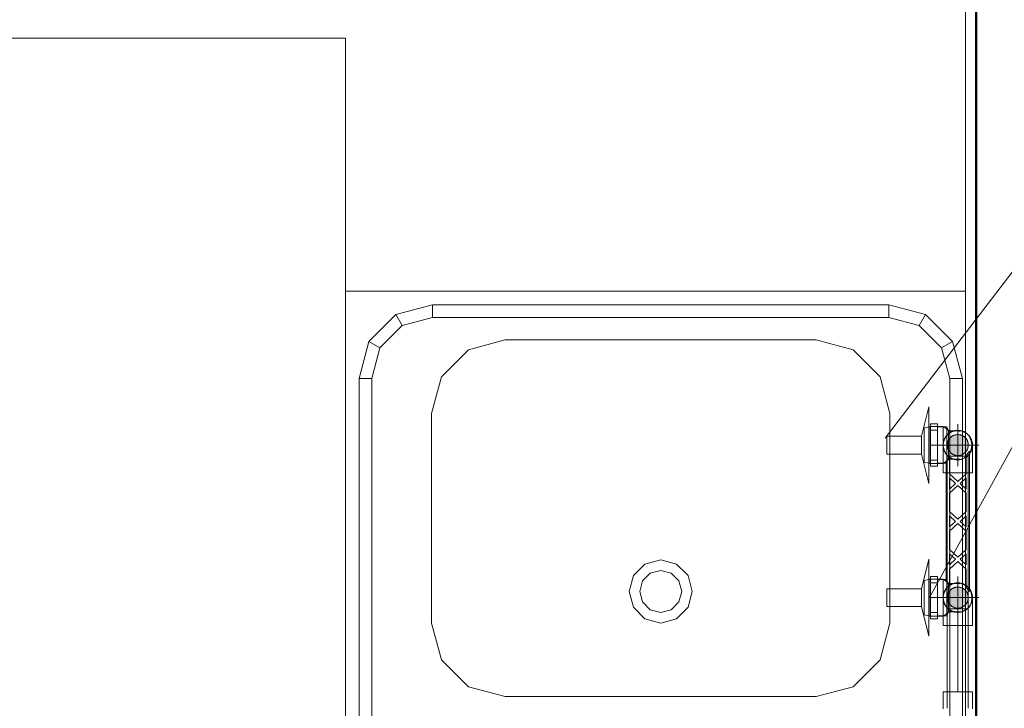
# Model space of a CAD drawing. Header units: millimetres. Extents: x -15837 to 20337, y 4737 to 43412.
# Tile 34 of 85: x 11261 to 12198, y 39839 to 40493. Entities that reach past the tile are written whole.
import ezdxf

# ---------------------------------------------------------------- set-up
doc = ezdxf.new("R2010")
doc.units = ezdxf.units.MM
doc.linetypes.add('ADSK_Осевая', pattern=[700, 500, -100, 0, -100])
doc.linetypes.add('ADSK_Скрыто', pattern=[300, 150, -150])
for name, color, linetype, lineweight in [('A-DETL-____-HDLN', 90, 'ADSK_Скрыто', 9), ('A-WALL-____-MCUT', 113, 'Continuous', 50), ('A-WALL-____-OTLN', 113, 'Continuous', 20), ('I-FURN-____-MCUT', 30, 'Continuous', 9), ('I-FURN-____-OTLN', 30, 'Continuous', 20), ('M-EQPM-____-OTLN', 50, 'Continuous', 20), ('P-PIPE-____-CNTR', 3, 'ADSK_Осевая', 20), ('P-PIPE-____-IDEN', 2, 'Continuous', 20), ('P-PIPE-____-OTLN', 3, 'Continuous', 20)]:
    doc.layers.add(name, color=color, linetype=linetype, lineweight=lineweight)

# ---------------------------------------------------------------- blocks, each defined once
blk = doc.blocks.new('Прямая форма - 83 new-612726-В_Этаж 03_Водопровод')
at = {"layer": 'A-WALL-____-MCUT', "color": 9}
blk.add_line((1301.5, -100), (3800, -100), dxfattribs=at)
blk = doc.blocks.new('Прямая форма - SW - 009-612727-В_Этаж 03_Водопровод')
blk.add_blockref('Прямая форма - 83 new-612726-В_Этаж 03_Водопровод', (0, 0))
blk = doc.blocks.new('Прямая форма - 83 new-612765-В_Этаж 03_Водопровод')
at = {"layer": 'I-FURN-____-MCUT', "color": 133}
for p, q in [((2400, 0), (0, 0)), ((10, -10), (2400, -10))]:
    blk.add_line(p, q, dxfattribs=at)
at = {"layer": 'I-FURN-____-OTLN', "color": 253}
for p, q in [((840.42, -600), (840.42, -10)), ((840.42, -10), (840.42, -600)), ((888.42, -22.38), (923.42, -13)), ((923.42, -13), (1757.42, -13)), ((923.42, -25), (923.42, -13)), ((862.8, -48), (888.42, -22.38)), ((894.42, -32.77), (888.42, -22.38)), ((923.42, -25), (894.42, -32.77)), ((1757.42, -25), (923.42, -25)), ((894.42, -32.77), (873.19, -54)), ((853.42, -83), (862.8, -48)), ((873.19, -54), (862.8, -48)), ((873.19, -54), (865.42, -83)), ((853.42, -517), (853.42, -83)), ((865.42, -83), (853.42, -83)), ((865.42, -83), (865.42, -517)), ((956.92, -82), (921.92, -91.38)), ((1155.92, -82), (956.92, -82)), ((1190.92, -91.38), (1155.92, -82)), ((921.92, -91.38), (896.3, -117)), ((1216.54, -117), (1190.92, -91.38)), ((896.3, -117), (886.92, -152)), ((1225.92, -152), (1216.54, -117)), ((886.92, -152), (886.92, -448)), ((1225.92, -448), (1225.92, -152)), ((1110.92, -274.02), (1125.92, -270)), ((1125.92, -270), (1140.92, -274.02)), ((1099.94, -285), (1110.92, -274.02)), ((1115.92, -282.68), (1125.92, -280)), ((1125.92, -280), (1135.92, -282.68)), ((1140.92, -274.02), (1151.9, -285)), ((1095.92, -300), (1099.94, -285)), ((1105.92, -300), (1108.6, -290)), ((1108.6, -290), (1115.92, -282.68)), ((1135.92, -282.68), (1143.24, -290)), ((1143.24, -290), (1145.92, -300)), ((1151.9, -285), (1155.92, -300)), ((1099.94, -315), (1095.92, -300)), ((1108.6, -310), (1105.92, -300)), ((1145.92, -300), (1143.24, -310)), ((1155.92, -300), (1151.9, -315)), ((1110.92, -325.98), (1099.94, -315)), ((1115.92, -317.32), (1108.6, -310)), ((1125.92, -320), (1115.92, -317.32)), ((1135.92, -317.32), (1125.92, -320)), ((1143.24, -310), (1135.92, -317.32)), ((1151.9, -315), (1140.92, -325.98)), ((1125.92, -330), (1110.92, -325.98)), ((1140.92, -325.98), (1125.92, -330)), ((886.92, -448), (896.3, -483)), ((1216.54, -483), (1225.92, -448)), ((896.3, -483), (921.92, -508.62)), ((1190.92, -508.62), (1216.54, -483)), ((921.92, -508.62), (956.92, -518)), ((1155.92, -518), (1190.92, -508.62)), ((862.8, -552), (853.42, -517)), ((865.42, -517), (853.42, -517)), ((865.42, -517), (873.19, -546)), ((956.92, -518), (1155.92, -518)), ((873.19, -546), (862.8, -552)), ((888.42, -577.62), (862.8, -552)), ((873.19, -546), (894.42, -567.23)), ((894.42, -567.23), (888.42, -577.62)), ((894.42, -567.23), (923.42, -575)), ((923.42, -587), (888.42, -577.62)), ((923.42, -575), (1757.42, -575)), ((923.42, -575), (923.42, -587)), ((1757.42, -587), (923.42, -587)), ((840.42, -600), (600, -600)), ((600, -600), (600, -2142.89)), ((1840.42, -600), (840.42, -600))]:
    blk.add_line(p, q, dxfattribs=at)
blk = doc.blocks.new('Прямая форма - FU - 053-612766-В_Этаж 03_Водопровод')
blk.add_blockref('Прямая форма - 83 new-612765-В_Этаж 03_Водопровод', (0, 0))
blk = doc.blocks.new('83 new_ifc_RVT-1-В_Этаж 03_Водопровод')
at = {"layer": 'A-WALL-____-OTLN', "color": 253, "lineweight": 20, "rotation": 270}
blk.add_blockref('Прямая форма - SW - 009-612727-В_Этаж 03_Водопровод', (24510.28, 42475.83), dxfattribs=at)
at = {"layer": 'I-FURN-____-OTLN', "color": 253, "lineweight": 20, "rotation": 270}
blk.add_blockref('Прямая форма - FU - 053-612766-В_Этаж 03_Водопровод', (24410.28, 41075.83), dxfattribs=at)
blk = doc.blocks.new('VTp_724_0 Водорозетка двойная - VTp_724_0-V22-В_Этаж 03_Водопровод')
at = {"layer": 'A-DETL-____-HDLN'}
for p, q in [((-77.18, -8.8), (-67.82, -8.8)), ((67.82, -8.8), (77.19, -8.8))]:
    blk.add_line(p, q, dxfattribs=at)
at = {"layer": 'M-EQPM-____-OTLN'}
for p, q in [((66.71, 11), (-66.71, 11)), ((-85.9, 0), (-85.9, -8.8)), ((-62.98, 8), (-45.3, 8)), ((-59.1, -8), (-59.1, 0)), ((-45.3, 8), (-38.02, 0)), ((-38.02, 0), (-45.3, -8)), ((-36, 2.23), (-41.25, 8)), ((-41.25, 8), (-30.75, 8)), ((-30.75, 8), (-36, 2.23)), ((-33.98, 0), (-26.7, 8)), ((-26.7, -8), (-33.98, 0)), ((-26.7, 8), (-9.3, 8)), ((-9.3, 8), (-2.02, 0)), ((-2.02, 0), (-9.3, -8)), ((0, 2.23), (-5.25, 8)), ((-5.25, 8), (5.25, 8)), ((5.25, 8), (0, 2.23)), ((2.02, 0), (9.3, 8)), ((9.3, -8), (2.02, 0)), ((9.3, 8), (26.7, 8)), ((26.7, 8), (33.98, 0)), ((33.98, 0), (26.7, -8)), ((36, 2.23), (30.75, 8)), ((30.75, 8), (41.25, 8)), ((41.25, 8), (36, 2.23)), ((38.02, 0), (45.3, 8)), ((45.3, -8), (38.02, 0)), ((45.3, 8), (62.98, 8)), ((59.1, 0), (59.1, -8)), ((85.9, -8.8), (85.9, 0)), ((-85.9, -8.8), (-89.75, -10.4)), ((-85.9, -8.8), (-77.23, -8.8)), ((-67.77, -8.8), (-60.07, -8.8)), ((-45.3, -8), (-60.07, -8)), ((-60.07, -8), (-60.07, -8.8)), ((-41.25, -8), (-36, -2.23)), ((-30.75, -8), (-41.25, -8)), ((-36, -2.23), (-30.75, -8)), ((-9.3, -8), (-26.7, -8)), ((-5.25, -8), (0, -2.23)), ((5.25, -8), (-5.25, -8)), ((0, -2.23), (5.25, -8)), ((26.7, -8), (9.3, -8)), ((30.75, -8), (36, -2.23)), ((41.25, -8), (30.75, -8)), ((36, -2.23), (41.25, -8)), ((60.07, -8), (45.3, -8)), ((60.07, -8.8), (60.07, -8)), ((60.07, -8.8), (67.77, -8.8)), ((77.23, -8.8), (85.9, -8.8)), ((89.75, -10.4), (85.9, -8.8)), ((-89.75, -10.4), (-89.75, -19.4)), ((-89.75, -10.4), (-55.99, -10.4)), ((-55.99, -10.4), (-55.99, -11)), ((-55.99, -11), (55.99, -11)), ((-55.25, -19.4), (-55.25, -11)), ((55.25, -11), (55.25, -19.4)), ((55.99, -10.4), (89.75, -10.4)), ((55.99, -11), (55.99, -10.4)), ((89.75, -19.4), (89.75, -10.4)), ((-92.58, -19.4), (-86.7, -19.4)), ((-92.58, -26.1), (-92.58, -19.4)), ((-86.7, -26.1), (-92.58, -26.1)), ((-89.75, -26.1), (-89.75, -27.2)), ((-89.75, -27.2), (-88.85, -32)), ((-89.75, -27.2), (-55.25, -27.2)), ((-86.7, -19.4), (-72.5, -19.4)), ((-86.7, -26.1), (-86.7, -19.4)), ((-72.5, -26.1), (-86.7, -26.1)), ((-72.5, -19.4), (-58.3, -19.4)), ((-72.5, -26.1), (-72.5, -19.4)), ((-58.3, -26.1), (-72.5, -26.1)), ((-58.3, -19.4), (-52.42, -19.4)), ((-58.3, -19.4), (-58.3, -26.1)), ((-52.42, -26.1), (-58.3, -26.1)), ((-56.15, -32), (-55.25, -27.2)), ((-55.25, -27.2), (-55.25, -26.1)), ((-52.42, -26.1), (-52.42, -19.4)), ((52.42, -19.4), (58.3, -19.4)), ((52.42, -26.1), (52.42, -19.4)), ((58.3, -26.1), (52.42, -26.1)), ((55.25, -26.1), (55.25, -27.2)), ((55.25, -27.2), (56.15, -32)), ((55.25, -27.2), (88.46, -27.2)), ((58.3, -19.4), (72.5, -19.4)), ((58.3, -26.1), (58.3, -19.4)), ((72.5, -26.1), (58.3, -26.1)), ((72.5, -19.4), (86.7, -19.4)), ((72.5, -26.1), (72.5, -19.4)), ((86.7, -26.1), (72.5, -26.1)), ((86.7, -19.4), (92.58, -19.4)), ((86.7, -19.4), (86.7, -26.1)), ((92.58, -26.1), (86.7, -26.1)), ((88.71, -27.2), (89.75, -27.2)), ((88.85, -32), (89.75, -27.2)), ((89.75, -27.2), (89.75, -26.1)), ((92.58, -26.1), (92.58, -19.4)), ((-88.85, -32), (-56.15, -32)), ((56.15, -32), (88.85, -32))]:
    blk.add_line(p, q, dxfattribs=at)
for centre, radius, start, end in [((-72.5, 0), 13.4, 66.35114, 120), ((-72.5, 0), 13.4, 53.69347, 63.10636), ((72.5, 0), 13.4, 116.89364, 126.30653), ((72.5, 0), 13.4, 71.89097, 113.64886), ((-72.5, 0), 13.4, 171.7848, 180), ((-72.5, 0), 13.4, 32.67419, 37.02644), ((-72.5, 0), 13.4, 31.22231, 36.91825), ((-72.5, 0), 13.4, 29.20907, 36.65641), ((-72.5, 0), 13.4, 360, 8.16795), ((-72.5, 0), 13.4, 0, 7.43914), ((72.5, 0), 13.4, 171.83205, 180), ((72.5, 0), 13.4, 172.56086, 180), ((72.5, 0), 13.4, 143.34359, 150.79093), ((72.5, 0), 13.4, 143.08175, 148.77769), ((72.5, 0), 13.4, 142.97356, 147.32581), ((72.5, 0), 13.4, 0, 8.2152), ((-212.07, -402.15), 421.7, 68.27635, 68.87145), ((212.07, -402.15), 421.7, 111.12855, 111.72365)]:
    blk.add_arc(centre, radius, start, end, dxfattribs=at)
for points in [[(-66.71, 11), (-65.99, 10.62), (-64.66, 9.75), (-63.51, 8.62), (-62.98, 8)], [(62.98, 8), (63.51, 8.62), (64.66, 9.75), (65.99, 10.62), (66.71, 11)]]:
    blk.add_open_spline(points, degree=3, dxfattribs=at)
blk = doc.blocks.new('PP-R Вентиль с хромированной рукояткой Белый - PP-R Вентиль с хромированной рукояткой Белый-V23-В_Этаж 03_Водопровод')
at = {"layer": 'A-DETL-____-HDLN', "color": 140}
for p, q in [((24365.27, 39926.9), (24365.27, 39961.26)), ((24373.42, 39961.68), (24366.82, 39961.68)), ((24379.52, 39961.33), (24379.07, 39961.68)), ((24379.07, 39944.13), (24379.07, 39961.41)), ((24383.24, 39958.46), (24379.65, 39961.23)), ((24386.21, 39956.17), (24383.39, 39958.35)), ((24379.07, 39926.65), (24379.07, 39944.03)), ((24366.82, 39926.38), (24373.42, 39926.38)), ((24379.07, 39926.38), (24379.52, 39926.73)), ((24379.65, 39926.83), (24383.29, 39929.65)), ((24384.64, 39930.69), (24386.21, 39931.9))]:
    blk.add_line(p, q, dxfattribs=at)
for radius, start, end in [(13.8, 142.63521, 180), (13.8, 135, 141.65832), (10, 90, 270), (13.8, 95.00564, 135), (13.8, 90, 93.90101), (13.8, 84.74396, 90), (10, 270, 90), (13.8, 45, 82.65512), (13.8, 31.72557, 45), (13.8, 180, 217.35921), (13.8, 320.49136, 351.74327), (13.8, 9.41221, 30.62094), (13.8, 218.34726, 225), (13.8, 225, 264.99436), (13.8, 277.76522, 309.51052)]:
    blk.add_arc((24392.87, 39944.03), radius, start, end, dxfattribs=at)
for points, knots in [([(24386.01, 39956.01), (24386.08, 39956.05), (24386.18, 39956.1), (24386.24, 39956.13), (24386.18, 39956.1), (24385.98, 39955.99), (24385.53, 39955.73), (24384.93, 39955.33), (24384.28, 39954.85), (24383.55, 39954.24), (24382.77, 39953.45), (24382.28, 39952.9), (24381.9, 39952.41), (24381.52, 39951.89), (24381.05, 39951.19), (24380.62, 39950.4), (24380.29, 39949.72), (24380.06, 39949.18), (24379.85, 39948.62), (24379.59, 39947.84), (24379.22, 39946.39), (24379.07, 39945), (24379.07, 39944.03)], [0.4444444, 0.4444444, 0.4444444, 0.4444444, 0.4722222, 0.5, 0.5277778, 0.5555556, 0.6111111, 0.6388889, 0.6666667, 0.7222222, 0.75, 0.7777778, 0.7916667, 0.8055556, 0.8333333, 0.8611111, 0.875, 0.8888889, 0.9027778, 0.9166667, 0.9444444, 1, 1, 1, 1]), ([(24379.07, 39944.03), (24379.07, 39943.06), (24379.22, 39941.68), (24379.59, 39940.22), (24379.85, 39939.44), (24380.06, 39938.88), (24380.29, 39938.35), (24380.62, 39937.67), (24381.05, 39936.88), (24381.52, 39936.18), (24381.9, 39935.66), (24382.28, 39935.17), (24382.77, 39934.61), (24383.55, 39933.83), (24384.28, 39933.22), (24384.93, 39932.74), (24385.53, 39932.33), (24385.98, 39932.07), (24386.18, 39931.96), (24386.24, 39931.93), (24386.18, 39931.96), (24386.08, 39932.02), (24386.01, 39932.06)], [0, 0, 0, 0, 0.0555556, 0.0833333, 0.0972222, 0.1111111, 0.125, 0.1388889, 0.1666667, 0.1944444, 0.2083333, 0.2222222, 0.25, 0.2777778, 0.3333333, 0.3611111, 0.3888889, 0.4444444, 0.4722222, 0.5, 0.5277778, 0.5555556, 0.5555556, 0.5555556, 0.5555556]), ([(24379.35, 39946.79), (24379.43, 39947.22), (24379.59, 39947.84), (24379.85, 39948.63), (24379.99, 39949), (24380.07, 39949.18)], [0.05555556, 0.05555556, 0.05555556, 0.05555556, 0.08333333, 0.09722222, 0.11111111, 0.11111111, 0.11111111, 0.11111111]), ([(24380.07, 39938.88), (24379.99, 39939.07), (24379.85, 39939.44), (24379.59, 39940.22), (24379.43, 39940.85), (24379.35, 39941.28)], [0.88888889, 0.88888889, 0.88888889, 0.88888889, 0.90277778, 0.91666667, 0.94444444, 0.94444444, 0.94444444, 0.94444444])]:
    blk.add_open_spline(points, degree=3, knots=knots, dxfattribs=at)
at = {"layer": 'P-PIPE-____-OTLN', "color": 150}
for p, q in [((24365.27, 39980.53), (24358.27, 39952.53)), ((24365.27, 39961.3), (24365.27, 39980.53)), ((24366.77, 39961.68), (24365.27, 39961.68)), ((24379.07, 39961.68), (24373.47, 39961.68)), ((24379.07, 39961.41), (24379.07, 39961.68)), ((24358.27, 39952.53), (24325.27, 39952.53)), ((24325.27, 39952.53), (24325.27, 39935.53)), ((24358.27, 39935.53), (24358.27, 39952.53)), ((24325.27, 39935.53), (24358.27, 39935.53)), ((24358.27, 39935.53), (24365.27, 39907.53)), ((24365.27, 39907.53), (24365.27, 39926.86)), ((24365.27, 39926.38), (24366.77, 39926.38)), ((24373.47, 39926.38), (24379.07, 39926.38)), ((24379.07, 39926.38), (24379.07, 39926.65)), ((24383.33, 39929.67), (24384.61, 39930.66))]:
    blk.add_line(p, q, dxfattribs=at)
for start, end in [(351.95463, 9.20085), (309.72189, 320.27999), (265.54668, 270), (270, 277.55386)]:
    blk.add_arc((24392.87, 39944.03), 13.8, start, end, dxfattribs=at)
blk = doc.blocks.new('PP-R Вентиль с хромированной рукояткой Белый - PP-R Вентиль с хромированной рукояткой Белый-V24-В_Этаж 03_Водопровод')
at = {"layer": 'A-DETL-____-HDLN', "color": 210}
for p, q in [((24365.27, 40071.9), (24365.27, 40106.26)), ((24373.42, 40106.68), (24366.82, 40106.68)), ((24379.52, 40106.33), (24379.07, 40106.68)), ((24379.07, 40089.03), (24379.07, 40106.41)), ((24383.29, 40103.42), (24379.65, 40106.23)), ((24386.21, 40101.17), (24384.64, 40102.38)), ((24379.07, 40071.74), (24379.07, 40089.03)), ((24379.63, 40071.82), (24383.24, 40074.6)), ((24383.39, 40074.72), (24386.21, 40076.9)), ((24366.82, 40071.38), (24373.42, 40071.38))]:
    blk.add_line(p, q, dxfattribs=at)
for radius, start, end in [(13.8, 95.00564, 135), (13.8, 50.48948, 82.23478), (13.8, 142.64083, 180), (13.8, 135, 141.6527), (10, 90, 270), (10, 270, 90), (13.8, 8.25673, 39.50864), (13.8, 180, 217.36481), (13.8, 329.37906, 350.58779), (13.8, 218.34166, 225), (13.8, 225, 264.99436), (13.8, 266.09899, 270), (13.8, 270, 275.25604), (13.8, 277.34488, 328.27443)]:
    blk.add_arc((24392.87, 40089.03), radius, start, end, dxfattribs=at)
for points, knots in [([(24386.01, 40101.01), (24386.08, 40101.05), (24386.18, 40101.1), (24386.24, 40101.13), (24386.18, 40101.1), (24385.98, 40100.99), (24385.53, 40100.73), (24384.93, 40100.33), (24384.28, 40099.85), (24383.55, 40099.24), (24382.77, 40098.45), (24382.28, 40097.9), (24381.9, 40097.41), (24381.52, 40096.89), (24381.05, 40096.19), (24380.62, 40095.4), (24380.29, 40094.72), (24380.06, 40094.18), (24379.85, 40093.62), (24379.59, 40092.84), (24379.22, 40091.39), (24379.07, 40090), (24379.07, 40089.03)], [0.4444444, 0.4444444, 0.4444444, 0.4444444, 0.4722222, 0.5, 0.5277778, 0.5555556, 0.6111111, 0.6388889, 0.6666667, 0.7222222, 0.75, 0.7777778, 0.7916667, 0.8055556, 0.8333333, 0.8611111, 0.875, 0.8888889, 0.9027778, 0.9166667, 0.9444444, 1, 1, 1, 1]), ([(24379.35, 40091.79), (24379.43, 40092.22), (24379.59, 40092.84), (24379.85, 40093.63), (24379.99, 40094), (24380.07, 40094.18)], [0.05555556, 0.05555556, 0.05555556, 0.05555556, 0.08333333, 0.09722222, 0.11111111, 0.11111111, 0.11111111, 0.11111111]), ([(24379.07, 40089.03), (24379.07, 40088.06), (24379.22, 40086.68), (24379.59, 40085.22), (24379.85, 40084.44), (24380.06, 40083.88), (24380.29, 40083.35), (24380.62, 40082.67), (24381.05, 40081.88), (24381.52, 40081.18), (24381.9, 40080.66), (24382.28, 40080.17), (24382.77, 40079.61), (24383.55, 40078.83), (24384.28, 40078.22), (24384.93, 40077.74), (24385.53, 40077.33), (24385.98, 40077.07), (24386.18, 40076.96), (24386.24, 40076.93), (24386.18, 40076.96), (24386.08, 40077.02), (24386.01, 40077.06)], [0, 0, 0, 0, 0.0555556, 0.0833333, 0.0972222, 0.1111111, 0.125, 0.1388889, 0.1666667, 0.1944444, 0.2083333, 0.2222222, 0.25, 0.2777778, 0.3333333, 0.3611111, 0.3888889, 0.4444444, 0.4722222, 0.5, 0.5277778, 0.5555556, 0.5555556, 0.5555556, 0.5555556]), ([(24380.07, 40083.88), (24379.99, 40084.07), (24379.85, 40084.44), (24379.59, 40085.22), (24379.43, 40085.85), (24379.35, 40086.28)], [0.88888889, 0.88888889, 0.88888889, 0.88888889, 0.90277778, 0.91666667, 0.94444444, 0.94444444, 0.94444444, 0.94444444])]:
    blk.add_open_spline(points, degree=3, knots=knots, dxfattribs=at)
at = {"layer": 'P-PIPE-____-OTLN', "color": 220}
for p, q in [((24365.27, 40125.53), (24358.27, 40097.53)), ((24365.27, 40106.3), (24365.27, 40125.53)), ((24366.77, 40106.68), (24365.27, 40106.68)), ((24379.07, 40106.68), (24373.47, 40106.68)), ((24379.07, 40106.41), (24379.07, 40106.68)), ((24384.61, 40102.41), (24383.33, 40103.39)), ((24358.27, 40097.53), (24325.27, 40097.53)), ((24325.27, 40097.53), (24325.27, 40080.53)), ((24358.27, 40080.53), (24358.27, 40097.53)), ((24325.27, 40080.53), (24358.27, 40080.53)), ((24358.27, 40080.53), (24365.27, 40052.53)), ((24365.27, 40052.53), (24365.27, 40071.86)), ((24365.27, 40071.38), (24366.77, 40071.38)), ((24373.47, 40071.38), (24379.07, 40071.38)), ((24379.07, 40071.38), (24379.6, 40071.79)), ((24379.07, 40071.38), (24379.07, 40071.73))]:
    blk.add_line(p, q, dxfattribs=at)
for start, end in [(90, 94.45332), (82.44614, 90), (39.72001, 50.27811), (350.79915, 8.04537)]:
    blk.add_arc((24392.87, 40089.03), 13.8, start, end, dxfattribs=at)
blk = doc.blocks.new('ADSK_Полипропилен_Отвод - Универсальный-V27-В_Этаж 03_Водопровод')
at = {"layer": 'A-DETL-____-HDLN', "color": 140}
for p, q in [((24403.56, 39953.07), (24403.82, 39952.75)), ((24378.87, 39944.03), (24378.87, 39926.71)), ((24382.97, 39917.53), (24392.87, 39917.53)), ((24392.87, 39917.53), (24402.85, 39917.53))]:
    blk.add_line(p, q, dxfattribs=at)
at = {"layer": 'A-DETL-____-HDLN', "color": 140, "flags": 128}
for points in [[(24381.31, 39951.94), (24381.64, 39952.39), (24381.98, 39952.84), (24382.34, 39953.26)], [(24383.52, 39954.46), (24383.95, 39954.82), (24384.39, 39955.17), (24384.84, 39955.5)], [(24386.77, 39956.63), (24387.28, 39956.87), (24387.8, 39957.08), (24388.32, 39957.27)], [(24390.49, 39957.83), (24391.04, 39957.91), (24391.6, 39957.98)], [(24393.84, 39958), (24394.4, 39957.95), (24394.95, 39957.88), (24395.5, 39957.78)], [(24397.66, 39957.19), (24398.18, 39956.99), (24398.7, 39956.76), (24399.2, 39956.52)], [(24400.65, 39955.67), (24401.11, 39955.35), (24401.55, 39955.01), (24401.99, 39954.66)], [(24378.91, 39945.15), (24378.97, 39945.71), (24379.05, 39946.26), (24379.15, 39946.81)], [(24379.58, 39948.44), (24379.77, 39948.96), (24379.97, 39949.48), (24380.2, 39950)]]:
    blk.add_lwpolyline(points, dxfattribs=at)
at = {"layer": 'A-DETL-____-HDLN', "color": 140}
for radius, start, end in [(14, 120, 253.14918), (10, 0, 151.39267), (14, 106.85082, 120), (14, 105, 105.7867), (14, 90, 105), (14, 37.78401, 90), (10, 152.36831, 180), (10, 180, 207.63531), (10, 208.59789, 0), (14, 270, 315.47399), (14, 254.2133, 270)]:
    blk.add_arc((24392.87, 39944.03), radius, start, end, dxfattribs=at)
for points in [[(24379.13, 39941.35), (24378.96, 39942.23), (24378.87, 39943.13), (24378.87, 39944.03)], [(24402.89, 39934.25), (24402.76, 39934.12), (24402.63, 39934), (24402.5, 39933.87)]]:
    blk.add_open_spline(points, degree=3, dxfattribs=at)
for points, knots in [([(24380.42, 39937.63), (24380.24, 39937.99), (24379.9, 39938.71), (24379.63, 39939.46), (24379.51, 39939.84)], [0.6543136, 0.6543136, 0.6543136, 0.6543136, 0.7142857, 0.7758908, 0.7758908, 0.7758908, 0.7758908]), ([(24383.24, 39933.87), (24383.05, 39934.05), (24382.68, 39934.42), (24382, 39935.18), (24381.55, 39935.78), (24381.27, 39936.19)], [0.4285714, 0.4285714, 0.4285714, 0.4285714, 0.4642857, 0.5, 0.5714286, 0.5714286, 0.5714286, 0.5714286])]:
    blk.add_open_spline(points, degree=3, knots=knots, dxfattribs=at)
at = {"layer": 'P-PIPE-____-OTLN', "color": 150}
for p, q in [((24406.87, 39917.53), (24406.87, 39944.03)), ((24378.87, 39926.66), (24378.87, 39917.53)), ((24378.87, 39917.53), (24382.97, 39917.53)), ((24402.89, 39917.53), (24406.87, 39917.53))]:
    blk.add_line(p, q, dxfattribs=at)
at = {"layer": 'P-PIPE-____-OTLN', "color": 150, "flags": 128}
for points in [[(24403.92, 39952.63), (24404.25, 39952.19), (24404.57, 39951.72)], [(24405.4, 39950.27), (24405.64, 39949.76), (24405.86, 39949.25), (24406.06, 39948.72)], [(24406.64, 39946.56), (24406.73, 39946.01), (24406.8, 39945.45), (24406.84, 39944.89)]]:
    blk.add_lwpolyline(points, dxfattribs=at)
at = {"layer": 'P-PIPE-____-OTLN', "color": 150}
blk.add_arc((24392.87, 39944.03), 14, 315.6776, 37.5804, dxfattribs=at)
blk.add_open_spline([(24406.87, 39944.03), (24406.87, 39943.13), (24406.78, 39942.23), (24406.61, 39941.35)], degree=3, dxfattribs=at)
for points, knots in [([(24404.46, 39936.19), (24404.33, 39935.98), (24404.04, 39935.58), (24403.57, 39934.99), (24403.19, 39934.56), (24402.96, 39934.33), (24402.92, 39934.28)], [0.4285714, 0.4285714, 0.4285714, 0.4285714, 0.4642857, 0.5, 0.5357143, 0.5446828, 0.5446828, 0.5446828, 0.5446828]), ([(24406.23, 39939.84), (24406.11, 39939.46), (24405.84, 39938.71), (24405.5, 39937.99), (24405.32, 39937.63)], [0.2241092, 0.2241092, 0.2241092, 0.2241092, 0.2857143, 0.3456864, 0.3456864, 0.3456864, 0.3456864])]:
    blk.add_open_spline(points, degree=3, knots=knots, dxfattribs=at)
blk = doc.blocks.new('ADSK_Полипропилен_Отвод - Универсальный-V28-В_Этаж 03_Водопровод')
at = {"layer": 'A-DETL-____-HDLN', "color": 210}
for p, q in [((24378.87, 40089.03), (24378.87, 40071.71)), ((24402.87, 40089.03), (24382.87, 40089.03)), ((24381.8, 40062.53), (24392.87, 40062.53)), ((24392.87, 40062.53), (24403.93, 40062.53))]:
    blk.add_line(p, q, dxfattribs=at)
at = {"layer": 'A-DETL-____-HDLN', "color": 210, "flags": 128}
for points in [[(24386.77, 40101.63), (24387.28, 40101.87), (24387.8, 40102.08), (24388.32, 40102.27)], [(24378.91, 40090.15), (24378.97, 40090.71), (24379.05, 40091.26), (24379.15, 40091.81)], [(24379.58, 40093.44), (24379.77, 40093.96), (24379.97, 40094.48), (24380.2, 40095)], [(24381.31, 40096.94), (24381.64, 40097.39), (24381.98, 40097.84), (24382.34, 40098.26)], [(24383.52, 40099.46), (24383.95, 40099.82), (24384.39, 40100.17), (24384.84, 40100.5)]]:
    blk.add_lwpolyline(points, dxfattribs=at)
at = {"layer": 'A-DETL-____-HDLN', "color": 210}
for radius, start, end in [(14, 120, 253.14918), (14, 106.85082, 120), (14, 105, 105.7867), (10, 152.36468, 180), (10, 0, 151.40214), (10, 180, 207.63169), (10, 208.60735, 0), (14, 254.2133, 270), (14, 270, 322.21599)]:
    blk.add_arc((24392.87, 40089.03), radius, start, end, dxfattribs=at)
for points in [[(24378.87, 40089.03), (24378.87, 40088.14), (24378.96, 40087.24), (24379.13, 40086.35)], [(24381.27, 40081.19), (24381.41, 40080.98), (24381.7, 40080.58), (24382.17, 40079.99), (24382.68, 40079.42), (24383.05, 40079.05), (24383.24, 40078.87)]]:
    blk.add_open_spline(points, degree=3, dxfattribs=at)
for points, knots in [([(24379.51, 40084.83), (24379.63, 40084.46), (24379.9, 40083.72), (24380.24, 40082.99), (24380.42, 40082.63)], [0.2241092, 0.2241092, 0.2241092, 0.2241092, 0.2857143, 0.3456864, 0.3456864, 0.3456864, 0.3456864]), ([(24402.5, 40078.87), (24402.69, 40079.05), (24403.06, 40079.42), (24403.52, 40079.94), (24403.8, 40080.28), (24403.91, 40080.43)], [0.42857143, 0.42857143, 0.42857143, 0.42857143, 0.46428571, 0.5, 0.52626514, 0.52626514, 0.52626514, 0.52626514])]:
    blk.add_open_spline(points, degree=3, knots=knots, dxfattribs=at)
at = {"layer": 'P-PIPE-____-OTLN', "color": 220}
for p, q in [((24406.87, 40062.53), (24406.87, 40089.03)), ((24378.87, 40071.66), (24378.87, 40062.53)), ((24378.87, 40062.53), (24381.77, 40062.53)), ((24403.96, 40062.53), (24406.87, 40062.53))]:
    blk.add_line(p, q, dxfattribs=at)
at = {"layer": 'P-PIPE-____-OTLN', "color": 220, "flags": 128}
for points in [[(24390.49, 40102.83), (24391.04, 40102.91), (24391.6, 40102.98)], [(24393.84, 40103), (24394.4, 40102.95), (24394.95, 40102.88), (24395.5, 40102.78)], [(24397.66, 40102.19), (24398.18, 40101.99), (24398.7, 40101.76), (24399.2, 40101.52)], [(24400.65, 40100.67), (24401.11, 40100.35), (24401.55, 40100.01), (24401.99, 40099.66)], [(24403.56, 40098.07), (24403.92, 40097.63), (24404.25, 40097.19), (24404.57, 40096.72)], [(24405.4, 40095.27), (24405.64, 40094.76), (24405.86, 40094.25), (24406.06, 40093.72)], [(24406.64, 40091.56), (24406.73, 40091.01), (24406.8, 40090.45), (24406.84, 40089.89)]]:
    blk.add_lwpolyline(points, dxfattribs=at)
at = {"layer": 'P-PIPE-____-OTLN', "color": 220}
for start, end in [(90, 105), (322.4196, 90)]:
    blk.add_arc((24392.87, 40089.03), 14, start, end, dxfattribs=at)
blk.add_open_spline([(24405.32, 40082.63), (24405.5, 40082.99), (24405.84, 40083.72), (24406.11, 40084.46), (24406.23, 40084.83)], degree=3, knots=[0.6543136, 0.6543136, 0.6543136, 0.6543136, 0.7142857, 0.7758908, 0.7758908, 0.7758908, 0.7758908], dxfattribs=at)
for points in [[(24406.61, 40086.35), (24406.78, 40087.24), (24406.87, 40088.14), (24406.87, 40089.03)], [(24403.94, 40080.46), (24404.12, 40080.7), (24404.3, 40080.94), (24404.46, 40081.19)]]:
    blk.add_open_spline(points, degree=3, dxfattribs=at)

msp = doc.modelspace()

# ---------------------------------------------------------------- hatches: boundary and pattern name
at = {"layer": 'P-PIPE-____-OTLN'}
for points in [[(12153.89, 40079.03), (12157.73, 40079.89), (12158.89, 40080.37), (12160.96, 40081.96), (12162.55, 40084.03), (12163.72, 40087.75), (12163.89, 40089.03), (12163.55, 40091.62), (12162.55, 40094.03), (12160.96, 40096.1), (12157.73, 40098.17), (12156.48, 40098.69), (12153.89, 40099.03), (12151.31, 40098.69), (12148.89, 40097.69), (12146.82, 40096.1), (12145.23, 40094.03), (12144.23, 40091.62), (12144.06, 40087.75), (12144.23, 40086.44), (12145.23, 40084.03), (12147.4, 40081.52), (12148.89, 40080.37), (12151.31, 40079.37)], [(12153.89, 40079.03), (12157.73, 40079.89), (12158.89, 40080.37), (12160.96, 40081.96), (12162.55, 40084.03), (12163.72, 40087.75), (12163.89, 40089.03), (12163.55, 40091.62), (12162.55, 40094.03), (12160.96, 40096.1), (12157.73, 40098.17), (12156.48, 40098.69), (12153.89, 40099.03), (12151.31, 40098.69), (12148.89, 40097.69), (12146.82, 40096.1), (12145.23, 40094.03), (12144.23, 40091.62), (12144.06, 40087.75), (12144.23, 40086.44), (12145.23, 40084.03), (12147.4, 40081.52), (12148.89, 40080.37), (12151.31, 40079.37)], [(12153.89, 39934.03), (12157.73, 39934.89), (12158.89, 39935.37), (12160.96, 39936.96), (12162.55, 39939.03), (12163.55, 39941.44), (12163.89, 39944.03), (12163.55, 39946.62), (12162.55, 39949.03), (12160.96, 39951.1), (12157.73, 39953.17), (12156.48, 39953.69), (12153.89, 39954.03), (12151.31, 39953.69), (12148.89, 39952.69), (12146.82, 39951.1), (12145.23, 39949.03), (12144.23, 39946.62), (12143.89, 39944.03), (12144.23, 39941.44), (12145.23, 39939.03), (12147.4, 39936.52), (12148.89, 39935.37), (12151.31, 39934.37)], [(12153.89, 39934.03), (12157.73, 39934.89), (12158.89, 39935.37), (12160.96, 39936.96), (12162.55, 39939.03), (12163.55, 39941.44), (12163.89, 39944.03), (12163.55, 39946.62), (12162.55, 39949.03), (12160.96, 39951.1), (12157.73, 39953.17), (12156.48, 39953.69), (12153.89, 39954.03), (12151.31, 39953.69), (12148.89, 39952.69), (12146.82, 39951.1), (12145.23, 39949.03), (12144.23, 39946.62), (12143.89, 39944.03), (12144.23, 39941.44), (12145.23, 39939.03), (12147.4, 39936.52), (12148.89, 39935.37), (12151.31, 39934.37)]]:
    msp.add_hatch(color=256, dxfattribs=at).paths.add_polyline_path(points)

# ---------------------------------------------------------------- linework, layer by layer
at = {"layer": 'A-DETL-____-HDLN', "color": 210}
for p, q in [((12143.89, 40078.53), (12143.89, 40073.67)), ((12163.89, 40078.53), (12143.89, 40078.53)), ((12143.89, 40073.4), (12143.89, 39959.67)), ((12163.89, 39951.44), (12163.89, 40078.53)), ((12143.89, 39959.4), (12143.89, 39927.87)), ((12163.89, 39934.99), (12163.89, 39951.26))]:
    msp.add_line(p, q, dxfattribs=at)
at = {"layer": 'A-DETL-____-HDLN', "color": 140}
for p, q in [((12143.89, 39933.53), (12143.89, 39927.87)), ((12163.89, 39933.53), (12143.89, 39933.53))]:
    msp.add_line(p, q, dxfattribs=at)
at = {"layer": 'P-PIPE-____-CNTR', "color": 220}
for p, q in [((12153.89, 40069.03), (12153.89, 40109.03)), ((12153.89, 40069.03), (12153.89, 40109.03)), ((12133.89, 40089.03), (12173.89, 40089.03)), ((12133.89, 40089.03), (12173.89, 40089.03)), ((12153.89, 39930.23), (12153.89, 39854.35))]:
    msp.add_line(p, q, dxfattribs=at)
at = {"layer": 'P-PIPE-____-CNTR', "color": 150}
for p, q in [((12153.89, 39924.03), (12153.89, 39964.03)), ((12153.89, 39924.03), (12153.89, 39964.03)), ((12133.89, 39944.03), (12173.89, 39944.03)), ((12133.89, 39944.03), (12173.89, 39944.03))]:
    msp.add_line(p, q, dxfattribs=at)
at = {"layer": 'P-PIPE-____-IDEN'}
for p in [(12084.73, 40095.45), (12126.99, 39944.03)]:
    msp.add_line(p, (12532.92, 40682.17), dxfattribs=at)
at = {"layer": 'P-PIPE-____-OTLN', "color": 220}
for p, q in [((12163.89, 39838.85), (12163.89, 39934.86)), ((12143.89, 39927.75), (12143.89, 39838.85)), ((12139.89, 39854.35), (12139.89, 39838.35)), ((12167.89, 39854.35), (12139.89, 39854.35)), ((12167.89, 39838.35), (12167.89, 39854.35))]:
    msp.add_line(p, q, dxfattribs=at)

# ---------------------------------------------------------------- block references
at = {"lineweight": 9}
msp.add_blockref('83 new_ifc_RVT-1-В_Этаж 03_Водопровод', (-12238.98, 0), dxfattribs=at)
at = {"layer": 'A-DETL-____-HDLN', "color": 210}
for name in ['PP-R Вентиль с хромированной рукояткой Белый - PP-R Вентиль с хромированной рукояткой Белый-V24-В_Этаж 03_Водопровод', 'ADSK_Полипропилен_Отвод - Универсальный-V28-В_Этаж 03_Водопровод']:
    msp.add_blockref(name, (-12238.98, 0), dxfattribs=at)
at = {"layer": 'A-DETL-____-HDLN', "rotation": 270.0000000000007}
msp.add_blockref('VTp_724_0 Водорозетка двойная - VTp_724_0-V22-В_Этаж 03_Водопровод', (12153.89, 40016.53), dxfattribs=at)
at = {"layer": 'A-DETL-____-HDLN', "color": 140}
for name in ['PP-R Вентиль с хромированной рукояткой Белый - PP-R Вентиль с хромированной рукояткой Белый-V23-В_Этаж 03_Водопровод', 'ADSK_Полипропилен_Отвод - Универсальный-V27-В_Этаж 03_Водопровод']:
    msp.add_blockref(name, (-12238.98, 0), dxfattribs=at)

doc.saveas('drawing.dxf')
